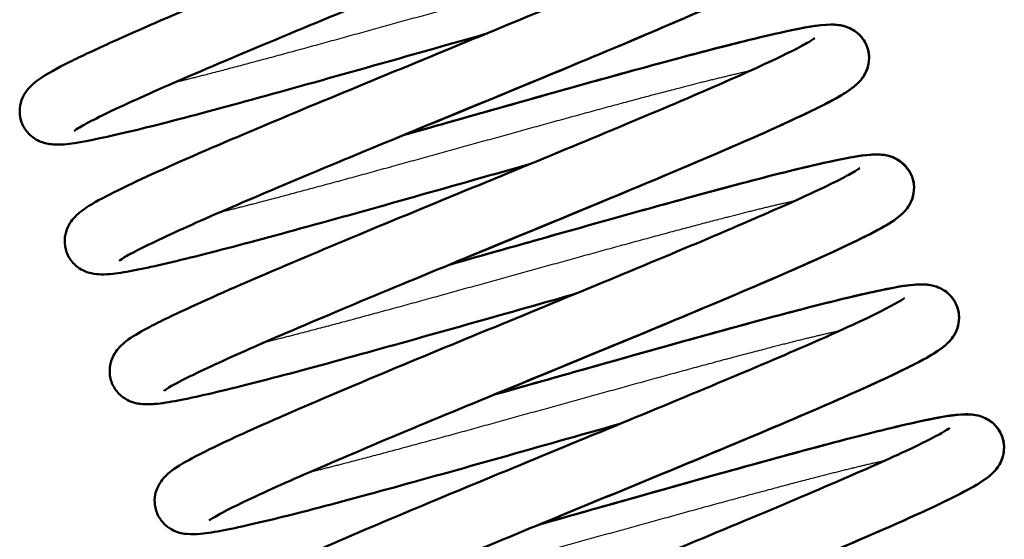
# Model space of a CAD drawing. Header units: millimetres. Extents: x 196 to 2279, y -1387 to 2348.
# Tile 38 of 82: x 1435 to 1485, y -978 to -951. Entities that reach past the tile are written whole.
import ezdxf

# ---------------------------------------------------------------- set-up
doc = ezdxf.new("R2010")
doc.units = ezdxf.units.MM
doc.header["$LTSCALE"] = 0.75
doc.layers.add('Visible', color=7, linetype='Continuous', lineweight=50)
doc.layers.add('Visible Narrow', color=7, linetype='Continuous', lineweight=25)

msp = doc.modelspace()

# ---------------------------------------------------------------- linework, layer by layer
at = {"layer": 'Visible'}
for points, knots in [([(1460.195, -940.558, 62.499), (1460.233, -940.547, 62.517), (1460.272, -940.536, 62.535), (1462.179, -940.009, 63.436), (1463.929, -939.533, 64.653), (1466.959, -938.745, 67.57), (1468.269, -938.427, 69.316), (1470.313, -937.988, 73.118), (1470.984, -937.846, 75.228), (1471.802, -937.869, 77.629), (1471.921, -937.877, 77.957), (1472.167, -937.92, 78.509), (1472.286, -937.948, 78.739), (1472.535, -938.043, 79.136), (1472.663, -938.105, 79.308), (1472.963, -938.31, 79.674), (1473.136, -938.479, 79.859), (1473.375, -938.858, 80.174), (1473.455, -939.062, 80.312), (1473.531, -939.473, 80.597), (1473.528, -939.683, 80.747), (1473.46, -940.059, 81.079), (1473.395, -940.227, 81.266), (1473.249, -940.507, 81.686), (1473.166, -940.619, 81.924), (1472.982, -940.838, 82.518), (1472.883, -940.928, 82.883), (1472.556, -941.201, 84.127), (1472.332, -941.344, 85.018), (1471.243, -941.985, 88.504), (1469.979, -942.585, 91.024), (1466.86, -943.982, 94.877), (1465.094, -944.737, 96.393), (1461.411, -946.288, 98.509), (1459.475, -947.09, 99.208), (1455.565, -948.703, 99.88), (1453.542, -949.537, 99.865), (1449.67, -951.134, 99.142), (1447.771, -951.922, 98.426), (1444.351, -953.364, 96.403), (1442.782, -954.034, 95.071), (1440.196, -955.184, 91.981), (1439.127, -955.684, 90.192), (1438.061, -956.226, 87.368), (1437.789, -956.377, 86.424), (1437.483, -956.564, 84.766), (1437.4, -956.625, 84.051), (1437.4, -956.625, 83.34)], [10.179414, 10.179414, 10.179414, 10.179414, 10.192632, 10.192632, 10.831414, 10.831414, 11.476551, 11.476551, 12.133197, 12.133197, 12.237505, 12.237505, 12.31496, 12.31496, 12.381046, 12.381046, 12.469517, 12.469517, 12.545374, 12.545374, 12.62099, 12.62099, 12.697242, 12.697242, 12.778795, 12.778795, 12.894876, 12.894876, 13.173285, 13.173285, 14.007405, 14.007405, 14.718521, 14.718521, 15.363854, 15.363854, 16.003193, 16.003193, 16.639093, 16.639093, 17.271346, 17.271346, 17.896097, 17.896097, 18.191528, 18.191528, 18.404838, 18.404838, 18.404838, 18.404838]), ([(1458.429, -951.675, 61.001), (1456.784, -952.139, 60.748), (1455.095, -952.617, 60.72), (1451.424, -953.654, 61.169), (1449.412, -954.222, 61.771), (1445.709, -955.243, 63.589), (1443.975, -955.714, 64.834), (1440.985, -956.488, 67.799), (1439.699, -956.797, 69.565), (1437.705, -957.219, 73.402), (1437.082, -957.362, 75.531), (1436.236, -957.309, 77.885), (1436.123, -957.297, 78.174), (1435.815, -957.23, 78.812), (1435.592, -957.16, 79.157), (1435.262, -956.94, 79.562), (1435.166, -956.861, 79.672), (1434.934, -956.619, 79.942), (1434.808, -956.43, 80.094), (1434.651, -956.028, 80.382), (1434.612, -955.814, 80.522), (1434.613, -955.409, 80.824), (1434.652, -955.215, 80.99), (1434.769, -954.884, 81.362), (1434.846, -954.746, 81.572), (1435.01, -954.506, 82.057), (1435.097, -954.411, 82.339), (1435.322, -954.187, 83.137), (1435.453, -954.088, 83.663), (1436.004, -953.698, 85.76), (1436.505, -953.427, 87.326), (1437.795, -952.784, 90.121), (1438.535, -952.436, 91.388), (1440.704, -951.454, 94.28), (1442.314, -950.76, 95.799), (1445.797, -949.285, 98.079), (1447.703, -948.489, 98.896), (1451.586, -946.888, 99.799), (1453.609, -946.054, 99.903), (1457.513, -944.444, 99.407), (1459.446, -943.646, 98.804), (1462.966, -942.169, 96.984), (1464.604, -941.474, 95.747), (1467.351, -940.269, 92.812), (1468.506, -939.739, 91.082), (1469.747, -939.128, 88.31), (1470.078, -938.956, 87.362), (1470.535, -938.697, 85.532), (1470.685, -938.597, 84.645), (1470.73, -938.563, 83.616), (1470.733, -938.561, 83.478), (1470.733, -938.561, 83.34)], [253.091307, 253.091307, 253.091307, 253.091307, 253.607786, 253.607786, 254.243772, 254.243772, 254.88273, 254.88273, 255.52827, 255.52827, 256.186162, 256.186162, 256.278973, 256.278973, 256.399578, 256.399578, 256.448851, 256.448851, 256.528711, 256.528711, 256.604446, 256.604446, 256.680266, 256.680266, 256.757691, 256.757691, 256.849994, 256.849994, 257.015068, 257.015068, 257.510875, 257.510875, 257.958315, 257.958315, 258.63464, 258.63464, 259.283367, 259.283367, 259.923289, 259.923289, 260.559127, 260.559127, 261.191939, 261.191939, 261.818316, 261.818316, 262.121451, 262.121451, 262.389395, 262.389395, 262.430583, 262.430583, 262.430583, 262.430583]), ([(1452.014, -950.167, 61.001), (1453.667, -949.7, 60.746), (1455.364, -949.221, 60.72), (1459.042, -948.182, 61.176), (1461.053, -947.614, 61.781), (1464.754, -946.594, 63.605), (1466.486, -946.123, 64.852), (1469.472, -945.351, 67.822), (1470.755, -945.043, 69.59), (1472.745, -944.622, 73.43), (1473.362, -944.479, 75.561), (1474.212, -944.536, 77.91), (1474.324, -944.548, 78.194), (1474.627, -944.615, 78.818), (1474.845, -944.685, 79.155), (1475.168, -944.898, 79.554), (1475.265, -944.976, 79.664), (1475.498, -945.216, 79.935), (1475.625, -945.405, 80.087), (1475.785, -945.806, 80.375), (1475.825, -946.02, 80.516), (1475.826, -946.425, 80.817), (1475.788, -946.621, 80.982), (1475.672, -946.953, 81.352), (1475.595, -947.091, 81.562), (1475.432, -947.332, 82.045), (1475.345, -947.428, 82.325), (1475.122, -947.651, 83.113), (1474.993, -947.75, 83.633), (1474.45, -948.135, 85.702), (1473.96, -948.402, 87.248), (1472.687, -949.038, 90.04), (1471.947, -949.387, 91.321), (1469.752, -950.382, 94.27), (1468.103, -951.093, 95.824), (1464.573, -952.588, 98.113), (1462.665, -953.383, 98.921), (1458.781, -954.985, 99.807), (1456.758, -955.819, 99.902), (1452.856, -957.429, 99.389), (1450.925, -958.225, 98.778), (1447.412, -959.7, 96.943), (1445.779, -960.394, 95.7), (1443.043, -961.594, 92.753), (1441.895, -962.122, 91.018), (1440.664, -962.729, 88.241), (1440.338, -962.899, 87.292), (1439.891, -963.154, 85.464), (1439.745, -963.252, 84.58), (1439.707, -963.281, 83.575), (1439.705, -963.283, 83.458), (1439.705, -963.283, 83.34)], [21.581627, 21.581627, 21.581627, 21.581627, 22.100466, 22.100466, 22.736451, 22.736451, 23.375427, 23.375427, 24.021008, 24.021008, 24.679032, 24.679032, 24.770442, 24.770442, 24.888129, 24.888129, 24.937386, 24.937386, 25.017331, 25.017331, 25.09307, 25.09307, 25.168873, 25.168873, 25.246234, 25.246234, 25.338049, 25.338049, 25.500966, 25.500966, 25.99019, 25.99019, 26.440998, 26.440998, 27.132571, 27.132571, 27.780657, 27.780657, 28.420552, 28.420552, 29.056394, 29.056394, 29.689166, 29.689166, 30.315431, 30.315431, 30.618375, 30.618375, 30.885162, 30.885162, 30.92017, 30.92017, 30.92017, 30.92017]), ([(1460.737, -958.331, 61.003), (1459.791, -958.598, 60.856), (1458.835, -958.869, 60.783), (1455.852, -959.712, 60.795), (1453.794, -960.296, 61.155), (1449.929, -961.376, 62.522), (1448.073, -961.885, 63.552), (1444.809, -962.76, 66.141), (1443.352, -963.13, 67.728), (1440.983, -963.683, 71.29), (1440.073, -963.872, 73.31), (1439.176, -963.969, 75.973), (1438.991, -963.982, 76.576), (1438.64, -963.977, 77.623), (1438.48, -963.969, 78.073), (1438.168, -963.897, 78.706), (1438.051, -963.862, 78.91), (1437.82, -963.759, 79.249), (1437.708, -963.697, 79.392), (1437.434, -963.495, 79.72), (1437.271, -963.326, 79.895), (1437.045, -962.947, 80.202), (1436.97, -962.741, 80.34), (1436.905, -962.33, 80.626), (1436.914, -962.121, 80.778), (1436.99, -961.75, 81.114), (1437.057, -961.586, 81.304), (1437.206, -961.312, 81.732), (1437.288, -961.203, 81.975), (1437.476, -960.986, 82.588), (1437.578, -960.895, 82.968), (1437.927, -960.609, 84.307), (1438.176, -960.455, 85.276), (1438.925, -960.025, 87.573), (1439.479, -959.745, 88.89), (1441.343, -958.853, 92.306), (1442.956, -958.134, 94.271), (1446.423, -956.65, 97.121), (1448.251, -955.88, 98.155), (1452.035, -954.308, 99.485), (1454.036, -953.486, 99.814), (1457.971, -951.863, 99.757), (1459.958, -951.047, 99.373), (1463.645, -949.513, 97.952), (1465.394, -948.775, 96.902), (1468.435, -947.469, 94.283), (1469.762, -946.879, 92.675), (1471.789, -945.927, 89.162), (1472.543, -945.537, 87.206), (1472.975, -945.266, 84.579), (1473.038, -945.218, 83.958), (1473.038, -945.218, 83.34)], [240.578516, 240.578516, 240.578516, 240.578516, 240.874603, 240.874603, 241.508631, 241.508631, 242.146477, 242.146477, 242.785976, 242.785976, 243.440306, 243.440306, 243.629516, 243.629516, 243.771668, 243.771668, 243.842169, 243.842169, 243.89883, 243.89883, 243.984075, 243.984075, 244.059972, 244.059972, 244.135568, 244.135568, 244.211904, 244.211904, 244.294399, 244.294399, 244.415092, 244.415092, 244.718225, 244.718225, 245.151167, 245.151167, 245.916085, 245.916085, 246.569178, 246.569178, 247.208508, 247.208508, 247.846184, 247.846184, 248.479996, 248.479996, 249.112283, 249.112283, 249.729856, 249.729856, 249.915085, 249.915085, 249.915085, 249.915085]), ([(1475.305, -947.467, -78.106), (1475.2, -947.578, -77.746), (1475.104, -947.659, -77.374), (1474.708, -947.969, -75.847), (1474.393, -948.154, -74.683), (1473.462, -948.661, -72.116), (1472.799, -948.984, -70.721), (1470.755, -949.938, -67.441), (1469.142, -950.647, -65.668), (1465.671, -952.126, -63.054), (1463.812, -952.906, -62.105), (1459.986, -954.49, -60.942), (1457.976, -955.317, -60.701), (1455.444, -956.361, -60.848), (1454.878, -956.594, -60.911), (1454.315, -956.826, -61.002)], [25.32051, 25.32051, 25.32051, 25.32051, 25.437858, 25.437858, 25.802738, 25.802738, 26.271012, 26.271012, 26.996932, 26.996932, 27.647806, 27.647806, 28.286979, 28.286979, 28.470594, 28.470594, 28.470594, 28.470594]), ([(1454.318, -956.826, 61.001), (1455.795, -956.408, 60.773), (1457.305, -955.982, 60.727), (1460.813, -954.99, 61.057), (1462.837, -954.418, 61.6), (1466.581, -953.381, 63.311), (1468.346, -952.9, 64.505), (1471.409, -952.1, 67.383), (1472.739, -951.776, 69.11), (1474.823, -951.322, 72.884), (1475.531, -951.178, 74.979), (1476.446, -951.18, 77.747), (1476.701, -951.174, 78.461), (1477.274, -951.417, 79.322), (1477.484, -951.545, 79.565), (1477.808, -951.881, 79.941), (1477.934, -952.07, 80.093), (1478.092, -952.472, 80.381), (1478.131, -952.685, 80.521), (1478.13, -953.09, 80.823), (1478.091, -953.285, 80.989), (1477.974, -953.616, 81.36), (1477.897, -953.754, 81.57), (1477.733, -953.994, 82.055), (1477.646, -954.09, 82.337), (1477.422, -954.313, 83.132), (1477.291, -954.412, 83.657), (1476.742, -954.801, 85.749), (1476.243, -955.072, 87.311), (1474.957, -955.713, 90.104), (1474.217, -956.061, 91.374), (1472.022, -957.056, 94.306), (1470.371, -957.767, 95.854), (1466.838, -959.262, 98.133), (1464.928, -960.058, 98.936), (1461.043, -961.66, 99.811), (1459.02, -962.495, 99.901), (1455.119, -964.104, 99.379), (1453.189, -964.9, 98.763), (1449.68, -966.374, 96.919), (1448.05, -967.066, 95.671), (1445.321, -968.264, 92.717), (1444.177, -968.791, 90.98), (1442.953, -969.394, 88.2), (1442.63, -969.564, 87.25), (1442.188, -969.817, 85.423), (1442.045, -969.914, 84.541), (1442.012, -969.939, 83.55), (1442.01, -969.941, 83.445), (1442.01, -969.941, 83.34)], [34.096043, 34.096043, 34.096043, 34.096043, 34.559223, 34.559223, 35.194116, 35.194116, 35.832801, 35.832801, 36.477617, 36.477617, 37.133311, 37.133311, 37.352118, 37.352118, 37.452003, 37.452003, 37.531847, 37.531847, 37.607586, 37.607586, 37.683402, 37.683402, 37.760815, 37.760815, 37.853022, 37.853022, 38.017674, 38.017674, 38.512191, 38.512191, 38.960132, 38.960132, 39.650862, 39.650862, 40.298862, 40.298862, 40.93873, 40.93873, 41.574574, 41.574574, 42.207323, 42.207323, 42.83352, 42.83352, 43.136346, 43.136346, 43.402422, 43.402422, 43.433758, 43.433758, 43.433758, 43.433758]), ([(1454.317, -956.826, -99.573), (1455.748, -956.422, -99.794), (1457.209, -956.009, -99.844), (1460.673, -955.03, -99.546), (1462.7, -954.456, -99.018), (1466.456, -953.416, -97.338), (1468.229, -952.932, -96.157), (1471.312, -952.125, -93.303), (1472.654, -951.796, -91.587), (1474.762, -951.334, -87.83), (1475.491, -951.187, -85.743), (1476.365, -951.178, -83.065), (1476.569, -951.178, -82.455), (1476.976, -951.292, -81.698), (1477.101, -951.337, -81.503), (1477.328, -951.458, -81.196), (1477.428, -951.522, -81.076), (1477.681, -951.731, -80.78), (1477.83, -951.906, -80.615), (1478.034, -952.291, -80.317), (1478.098, -952.5, -80.179), (1478.124, -952.738, -80.012), (1478.127, -952.769, -79.989), (1478.128, -952.8, -79.967)], [34.090849, 34.090849, 34.090849, 34.090849, 34.539513, 34.539513, 35.174338, 35.174338, 35.812943, 35.812943, 36.457571, 36.457571, 37.112727, 37.112727, 37.302771, 37.302771, 37.37265, 37.37265, 37.422875, 37.422875, 37.505344, 37.505344, 37.581188, 37.581188, 37.592737, 37.592737, 37.592737, 37.592737]), ([(1463.034, -964.992, 61), (1462.99, -965.004, 60.993), (1462.945, -965.017, 60.986), (1460.891, -965.597, 60.684), (1458.809, -966.185, 60.732), (1454.808, -967.316, 61.506), (1452.838, -967.867, 62.245), (1449.255, -968.847, 64.316), (1447.601, -969.291, 65.677), (1444.795, -969.998, 68.845), (1443.627, -970.27, 70.702), (1442.274, -970.528, 73.685), (1441.886, -970.589, 74.747), (1441.303, -970.639, 76.528), (1441.093, -970.651, 77.247), (1440.655, -970.601, 78.359), (1440.454, -970.568, 78.772), (1440.081, -970.395, 79.309), (1439.943, -970.313, 79.477), (1439.656, -970.07, 79.812), (1439.508, -969.892, 79.976), (1439.309, -969.503, 80.273), (1439.248, -969.293, 80.412), (1439.21, -968.882, 80.703), (1439.231, -968.678, 80.859), (1439.325, -968.322, 81.209), (1439.397, -968.169, 81.407), (1439.553, -967.909, 81.855), (1439.636, -967.807, 82.111), (1439.836, -967.59, 82.784), (1439.947, -967.497, 83.211), (1440.373, -967.167, 84.859), (1440.712, -966.971, 86.086), (1441.701, -966.441, 88.719), (1442.39, -966.107, 90.121), (1444.478, -965.138, 93.357), (1446.096, -964.431, 95.084), (1449.574, -962.95, 97.634), (1451.443, -962.167, 98.558), (1455.28, -960.579, 99.67), (1457.293, -959.751, 99.885), (1461.218, -958.133, 99.605), (1463.182, -957.325, 99.109), (1466.789, -955.817, 97.481), (1468.485, -955.1, 96.336), (1471.375, -953.847, 93.553), (1472.614, -953.287, 91.887), (1473.996, -952.624, 89.181), (1474.38, -952.432, 88.25), (1474.952, -952.127, 86.409), (1475.159, -952.003, 85.497), (1475.314, -951.898, 84.166), (1475.342, -951.876, 83.752), (1475.342, -951.876, 83.34)], [228.063866, 228.063866, 228.063866, 228.063866, 228.077818, 228.077818, 228.710535, 228.710535, 229.346461, 229.346461, 229.986241, 229.986241, 230.633798, 230.633798, 230.972105, 230.972105, 231.196148, 231.196148, 231.330791, 231.330791, 231.399137, 231.399137, 231.481877, 231.481877, 231.557642, 231.557642, 231.633265, 231.633265, 231.709892, 231.709892, 231.795425, 231.795425, 231.930303, 231.930303, 232.315436, 232.315436, 232.788952, 232.788952, 233.506805, 233.506805, 234.157101, 234.157101, 234.796229, 234.796229, 235.43346, 235.43346, 236.066739, 236.066739, 236.694447, 236.694447, 236.999668, 236.999668, 237.279938, 237.279938, 237.403063, 237.403063, 237.403063, 237.403063]), ([(1478.115, -953.112, -79.725), (1478.106, -953.176, -79.672), (1478.094, -953.237, -79.618), (1478.034, -953.476, -79.387), (1477.963, -953.632, -79.191), (1477.842, -953.839, -78.842), (1477.793, -953.909, -78.696), (1477.745, -953.97, -78.546)], [37.6320637, 37.6320637, 37.6320637, 37.6320637, 37.6567936, 37.6567936, 37.7333435, 37.7333435, 37.7838813, 37.7838813, 37.7838813, 37.7838813]), ([(1477.608, -954.127, -78.1), (1477.504, -954.236, -77.743), (1477.408, -954.317, -77.374), (1477.014, -954.626, -75.852), (1476.7, -954.81, -74.69), (1475.771, -955.316, -72.126), (1475.109, -955.64, -70.731), (1473.067, -956.593, -67.449), (1471.454, -957.302, -65.675), (1467.984, -958.78, -63.059), (1466.124, -959.561, -62.108), (1462.299, -961.145, -60.944), (1460.289, -961.971, -60.701), (1457.754, -963.017, -60.847), (1457.186, -963.251, -60.91), (1456.62, -963.484, -61.002)], [37.832977, 37.832977, 37.832977, 37.832977, 37.949477, 37.949477, 38.313615, 38.313615, 38.781633, 38.781633, 39.507883, 39.507883, 40.15878, 40.15878, 40.797954, 40.797954, 40.982428, 40.982428, 40.982428, 40.982428]), ([(1456.623, -963.483, 61.001), (1458.114, -963.062, 60.771), (1459.639, -962.631, 60.727), (1463.161, -961.636, 61.066), (1465.183, -961.064, 61.614), (1468.924, -960.029, 63.333), (1470.686, -959.549, 64.532), (1473.744, -958.751, 67.417), (1475.07, -958.427, 69.148), (1477.146, -957.976, 72.927), (1477.848, -957.833, 75.025), (1478.766, -957.839, 77.789), (1479.025, -957.834, 78.501), (1479.789, -958.171, 79.628), (1480.276, -958.638, 80.038), (1480.49, -959.612, 80.711), (1480.381, -960.066, 81.059), (1480.12, -960.56, 81.809), (1479.996, -960.701, 82.182), (1479.77, -960.93, 82.974), (1479.661, -961.018, 83.4), (1479.221, -961.348, 85.101), (1478.854, -961.557, 86.379), (1477.794, -962.115, 89.074), (1477.066, -962.464, 90.488), (1474.91, -963.456, 93.67), (1473.282, -964.164, 95.337), (1469.787, -965.65, 97.799), (1467.905, -966.437, 98.685), (1464.052, -968.029, 99.721), (1462.036, -968.859, 99.897), (1458.118, -970.475, 99.54), (1456.163, -971.28, 99.006), (1452.584, -972.778, 97.309), (1450.909, -973.487, 96.131), (1448.069, -974.723, 93.293), (1446.86, -975.272, 91.603), (1445.527, -975.917, 88.873), (1445.161, -976.102, 87.935), (1444.63, -976.392, 86.096), (1444.443, -976.507, 85.191), (1444.331, -976.586, 83.966), (1444.314, -976.599, 83.653), (1444.314, -976.599, 83.34)], [46.609662, 46.609662, 46.609662, 46.609662, 47.077299, 47.077299, 47.712213, 47.712213, 48.350923, 48.350923, 48.995796, 48.995796, 49.651661, 49.651661, 49.869719, 49.869719, 50.072315, 50.072315, 50.230713, 50.230713, 50.353086, 50.353086, 50.487192, 50.487192, 50.889379, 50.889379, 51.371812, 51.371812, 52.08017, 52.08017, 52.72965, 52.72965, 53.368716, 53.368716, 54.005794, 54.005794, 54.638895, 54.638895, 55.266152, 55.266152, 55.570701, 55.570701, 55.847057, 55.847057, 55.940223, 55.940223, 55.940223, 55.940223]), ([(1456.621, -963.484, -99.573), (1458.051, -963.08, -99.793), (1459.511, -962.667, -99.844), (1462.974, -961.689, -99.547), (1465.001, -961.115, -99.02), (1468.758, -960.074, -97.34), (1470.531, -959.591, -96.159), (1473.614, -958.783, -93.307), (1474.956, -958.454, -91.59), (1477.065, -957.992, -87.834), (1477.794, -957.846, -85.748), (1478.669, -957.836, -83.069), (1478.872, -957.836, -82.457), (1479.28, -957.95, -81.7), (1479.405, -957.995, -81.504), (1479.633, -958.115, -81.196), (1479.732, -958.18, -81.076), (1479.986, -958.389, -80.779), (1480.135, -958.564, -80.615), (1480.339, -958.949, -80.317), (1480.403, -959.158, -80.179), (1480.448, -959.569, -79.889), (1480.429, -959.775, -79.733), (1480.339, -960.134, -79.387), (1480.268, -960.29, -79.191), (1480.114, -960.552, -78.748), (1480.03, -960.656, -78.495), (1479.834, -960.873, -77.836), (1479.725, -960.965, -77.42), (1479.318, -961.284, -75.851), (1479.004, -961.468, -74.689), (1478.074, -961.975, -72.124), (1477.413, -962.298, -70.729), (1475.37, -963.252, -67.448), (1473.757, -963.96, -65.673), (1470.287, -965.439, -63.058), (1468.427, -966.219, -62.107), (1464.602, -967.803, -60.944), (1462.592, -968.63, -60.701), (1460.057, -969.675, -60.848), (1459.488, -969.91, -60.91), (1458.922, -970.143, -61.002)], [46.602725, 46.602725, 46.602725, 46.602725, 47.050973, 47.050973, 47.685796, 47.685796, 48.324398, 48.324398, 48.969022, 48.969022, 49.624163, 49.624163, 49.814416, 49.814416, 49.884524, 49.884524, 49.934779, 49.934779, 50.017246, 50.017246, 50.093089, 50.093089, 50.168695, 50.168695, 50.245245, 50.245245, 50.330017, 50.330017, 50.46141, 50.46141, 50.8257, 50.8257, 51.293772, 51.293772, 52.019954, 52.019954, 52.670846, 52.670846, 53.310019, 53.310019, 53.49466, 53.49466, 53.49466, 53.49466]), ([(1465.341, -971.649, 61), (1465.332, -971.651, 60.999), (1465.324, -971.654, 60.998), (1463.308, -972.223, 60.689), (1461.225, -972.812, 60.723), (1457.22, -973.943, 61.473), (1455.246, -974.496, 62.199), (1451.652, -975.48, 64.248), (1449.99, -975.927, 65.599), (1447.167, -976.64, 68.75), (1445.99, -976.915, 70.6), (1444.623, -977.178, 73.573), (1444.231, -977.241, 74.631), (1443.65, -977.294, 76.395), (1443.443, -977.307, 77.099), (1443.005, -977.268, 78.263), (1442.783, -977.239, 78.741), (1442.367, -977.043, 79.334), (1442.222, -976.954, 79.508), (1441.933, -976.697, 79.844), (1441.79, -976.516, 80.005), (1441.601, -976.124, 80.299), (1441.545, -975.913, 80.437), (1441.516, -975.503, 80.731), (1441.542, -975.301, 80.889), (1441.642, -974.95, 81.244), (1441.715, -974.801, 81.444), (1441.873, -974.546, 81.9), (1441.957, -974.446, 82.162), (1442.162, -974.228, 82.859), (1442.276, -974.134, 83.307), (1442.738, -973.785, 85.09), (1443.121, -973.568, 86.431), (1444.208, -972.998, 89.156), (1444.93, -972.652, 90.545), (1447.077, -971.666, 93.698), (1448.704, -970.958, 95.358), (1452.199, -969.473, 97.812), (1454.082, -968.685, 98.695), (1457.936, -967.093, 99.725), (1459.952, -966.263, 99.898), (1463.87, -964.647, 99.535), (1465.824, -963.842, 98.997), (1469.4, -962.346, 97.295), (1471.074, -961.637, 96.114), (1473.91, -960.402, 93.271), (1475.116, -959.854, 91.58), (1476.445, -959.211, 88.848), (1476.809, -959.026, 87.91), (1477.337, -958.738, 86.07), (1477.522, -958.623, 85.166), (1477.632, -958.546, 83.95), (1477.647, -958.534, 83.645), (1477.647, -958.534, 83.34)], [215.548618, 215.548618, 215.548618, 215.548618, 215.551272, 215.551272, 216.183931, 216.183931, 216.819863, 216.819863, 217.459569, 217.459569, 218.106928, 218.106928, 218.444492, 218.444492, 218.664348, 218.664348, 218.817624, 218.817624, 218.889379, 218.889379, 218.971275, 218.971275, 219.047027, 219.047027, 219.12268, 219.12268, 219.199446, 219.199446, 219.286308, 219.286308, 219.427192, 219.427192, 219.848619, 219.848619, 220.323756, 220.323756, 221.030608, 221.030608, 221.68005, 221.68005, 222.319109, 222.319109, 222.956175, 222.956175, 223.589261, 223.589261, 224.216481, 224.216481, 224.520973, 224.520973, 224.796994, 224.796994, 224.88791, 224.88791, 224.88791, 224.88791]), ([(1458.924, -970.143, 61.002), (1460.284, -969.758, 60.792), (1461.671, -969.366, 60.735), (1465.065, -968.407, 60.986), (1467.098, -967.831, 61.489), (1470.872, -966.784, 63.124), (1472.657, -966.297, 64.284), (1475.77, -965.479, 67.099), (1477.13, -965.143, 68.799), (1479.276, -964.668, 72.528), (1480.034, -964.517, 74.603), (1480.925, -964.491, 77.364), (1481.145, -964.483, 78.064), (1481.602, -964.613, 78.903), (1481.734, -964.662, 79.107), (1481.967, -964.792, 79.415), (1482.065, -964.858, 79.532), (1482.313, -965.071, 79.82), (1482.458, -965.248, 79.983), (1482.655, -965.636, 80.278), (1482.715, -965.847, 80.416), (1482.752, -966.257, 80.708), (1482.729, -966.461, 80.865), (1482.634, -966.816, 81.215), (1482.562, -966.969, 81.413), (1482.406, -967.227, 81.863), (1482.322, -967.33, 82.12), (1482.122, -967.547, 82.797), (1482.01, -967.639, 83.228), (1481.578, -967.973, 84.899), (1481.232, -968.172, 86.146), (1480.226, -968.71, 88.798), (1479.53, -969.046, 90.199), (1477.429, -970.019, 93.421), (1475.81, -970.726, 95.135), (1472.329, -972.208, 97.668), (1470.457, -972.992, 98.584), (1466.617, -974.58, 99.681), (1464.603, -975.408, 99.888), (1460.68, -977.027, 99.593), (1458.717, -977.834, 99.089), (1455.116, -979.34, 97.447), (1453.424, -980.055, 96.296), (1450.544, -981.305, 93.502), (1449.311, -981.863, 91.831), (1447.939, -982.522, 89.12), (1447.558, -982.712, 88.188), (1446.995, -983.015, 86.347), (1446.792, -983.137, 85.436), (1446.645, -983.236, 84.126), (1446.619, -983.257, 83.732), (1446.619, -983.257, 83.34)], [59.11578, 59.11578, 59.11578, 59.11578, 59.54204, 59.54204, 60.176756, 60.176756, 60.815239, 60.815239, 61.459587, 61.459587, 62.113955, 62.113955, 62.330005, 62.330005, 62.403207, 62.403207, 62.452371, 62.452371, 62.534205, 62.534205, 62.610027, 62.610027, 62.68565, 62.68565, 62.7623, 62.7623, 62.848063, 62.848063, 62.983985, 62.983985, 63.375407, 63.375407, 63.849894, 63.849894, 64.565557, 64.565557, 65.215689, 65.215689, 65.854804, 65.854804, 66.492005, 66.492005, 67.125249, 67.125249, 67.752869, 67.752869, 68.057962, 68.057962, 68.337489, 68.337489, 68.454491, 68.454491, 68.454491, 68.454491]), ([(1458.925, -970.142, -99.573), (1460.356, -969.738, -99.793), (1461.816, -969.325, -99.844), (1465.279, -968.347, -99.547), (1467.306, -967.773, -99.019), (1471.063, -966.732, -97.339), (1472.836, -966.248, -96.159), (1475.919, -965.441, -93.306), (1477.261, -965.112, -91.589), (1479.37, -964.65, -87.833), (1480.099, -964.503, -85.747), (1480.974, -964.494, -83.068), (1481.177, -964.494, -82.457), (1481.585, -964.608, -81.699), (1481.71, -964.652, -81.504), (1481.937, -964.773, -81.196), (1482.037, -964.837, -81.076), (1482.29, -965.047, -80.779), (1482.44, -965.222, -80.615), (1482.644, -965.607, -80.317), (1482.708, -965.816, -80.179), (1482.752, -966.227, -79.889), (1482.734, -966.432, -79.733), (1482.644, -966.792, -79.387), (1482.573, -966.948, -79.191), (1482.419, -967.21, -78.748), (1482.335, -967.314, -78.495), (1482.138, -967.531, -77.837), (1482.03, -967.623, -77.42), (1481.623, -967.941, -75.851), (1481.309, -968.126, -74.689), (1480.379, -968.632, -72.124), (1479.717, -968.956, -70.729), (1477.675, -969.909, -67.448), (1476.062, -970.618, -65.674), (1472.592, -972.097, -63.058), (1470.732, -972.877, -62.108), (1466.907, -974.461, -60.944), (1464.897, -975.288, -60.701), (1462.363, -976.333, -60.848), (1461.795, -976.567, -60.91), (1461.231, -976.799, -61.002)], [59.114526, 59.114526, 59.114526, 59.114526, 59.562939, 59.562939, 60.197762, 60.197762, 60.836365, 60.836365, 61.480989, 61.480989, 62.136133, 62.136133, 62.326344, 62.326344, 62.396405, 62.396405, 62.446653, 62.446653, 62.529121, 62.529121, 62.604964, 62.604964, 62.68057, 62.68057, 62.75712, 62.75712, 62.841891, 62.841891, 62.973279, 62.973279, 63.337537, 63.337537, 63.805598, 63.805598, 64.531794, 64.531794, 65.182687, 65.182687, 65.821861, 65.821861, 66.006107, 66.006107, 66.006107, 66.006107]), ([(1467.647, -978.306, 61.002), (1466.338, -978.676, 60.8), (1465.005, -979.053, 60.74), (1461.66, -979.998, 60.958), (1459.624, -980.575, 61.444), (1455.838, -981.626, 63.046), (1454.044, -982.116, 64.19), (1450.91, -982.942, 66.979), (1449.537, -983.282, 68.667), (1447.364, -983.767, 72.376), (1446.586, -983.921, 74.443), (1445.702, -983.958, 77.192), (1445.492, -983.966, 77.878), (1445.055, -983.864, 78.76), (1444.909, -983.818, 79.003), (1444.65, -983.685, 79.358), (1444.544, -983.618, 79.487), (1444.284, -983.405, 79.792), (1444.134, -983.23, 79.957), (1443.928, -982.845, 80.255), (1443.864, -982.635, 80.393), (1443.819, -982.224, 80.683), (1443.837, -982.019, 80.838), (1443.926, -981.659, 81.184), (1443.997, -981.503, 81.38), (1444.151, -981.24, 81.823), (1444.235, -981.136, 82.075), (1444.431, -980.919, 82.732), (1444.539, -980.827, 83.146), (1444.943, -980.51, 84.706), (1445.255, -980.327, 85.86), (1446.177, -979.824, 88.415), (1446.835, -979.502, 89.809), (1448.871, -978.55, 93.095), (1450.483, -977.842, 94.876), (1453.953, -976.363, 97.501), (1455.811, -975.583, 98.454), (1459.634, -974, 99.625), (1461.644, -973.173, 99.871), (1465.573, -971.553, 99.651), (1467.544, -970.743, 99.185), (1471.174, -969.227, 97.613), (1472.885, -968.504, 96.494), (1475.814, -967.238, 93.756), (1477.075, -966.671, 92.108), (1478.973, -965.766, 88.52), (1479.665, -965.39, 86.521), (1479.928, -965.211, 84.099), (1479.952, -965.192, 83.719), (1479.952, -965.192, 83.34)], [203.037074, 203.037074, 203.037074, 203.037074, 203.447328, 203.447328, 204.081964, 204.081964, 204.720363, 204.720363, 205.364518, 205.364518, 206.018358, 206.018358, 206.230835, 206.230835, 206.315408, 206.315408, 206.36884, 206.36884, 206.45151, 206.45151, 206.527346, 206.527346, 206.602951, 206.602951, 206.679491, 206.679491, 206.764165, 206.764165, 206.895109, 206.895109, 207.256736, 207.256736, 207.723862, 207.723862, 208.451243, 208.451243, 209.102217, 209.102217, 209.741397, 209.741397, 210.378748, 210.378748, 211.012168, 211.012168, 211.640213, 211.640213, 212.259666, 212.259666, 212.372878, 212.372878, 212.372878, 212.372878]), ([(1461.232, -976.799, 61), (1461.369, -976.76, 60.979), (1461.507, -976.721, 60.959), (1463.658, -976.114, 60.677), (1465.74, -975.525, 60.756), (1469.73, -974.398, 61.593), (1471.69, -973.851, 62.362), (1475.243, -972.881, 64.488), (1476.879, -972.444, 65.875), (1479.642, -971.752, 69.087), (1480.785, -971.488, 70.962), (1482.105, -971.244, 73.971), (1482.482, -971.188, 75.044), (1483.072, -971.148, 76.871), (1483.291, -971.134, 77.634), (1483.751, -971.222, 78.634), (1483.908, -971.264, 78.914), (1484.192, -971.401, 79.316), (1484.308, -971.47, 79.458), (1484.578, -971.687, 79.776), (1484.731, -971.861, 79.944), (1484.941, -972.245, 80.244), (1485.008, -972.454, 80.382), (1485.057, -972.865, 80.671), (1485.041, -973.071, 80.825), (1484.954, -973.433, 81.169), (1484.884, -973.592, 81.364), (1484.731, -973.857, 81.803), (1484.648, -973.962, 82.053), (1484.454, -974.179, 82.7), (1484.347, -974.27, 83.107), (1483.956, -974.58, 84.614), (1483.66, -974.756, 85.724), (1482.778, -975.242, 88.226), (1482.142, -975.556, 89.609), (1480.142, -976.495, 92.926), (1478.532, -977.204, 94.743), (1475.067, -978.683, 97.415), (1473.215, -979.46, 98.388), (1469.401, -981.041, 99.595), (1467.392, -981.867, 99.861), (1463.462, -983.488, 99.678), (1461.487, -984.3, 99.231), (1457.843, -985.819, 97.694), (1456.123, -986.546, 96.592), (1453.17, -987.82, 93.881), (1451.894, -988.393, 92.245), (1449.965, -989.309, 88.675), (1449.257, -989.689, 86.683), (1448.955, -989.89, 84.211), (1448.924, -989.914, 83.774), (1448.924, -989.914, 83.34)], [71.630213, 71.630213, 71.630213, 71.630213, 71.673436, 71.673436, 72.3063, 72.3063, 72.942207, 72.942207, 73.582175, 73.582175, 74.230257, 74.230257, 74.570614, 74.570614, 74.806439, 74.806439, 74.901864, 74.901864, 74.95978, 74.95978, 75.043121, 75.043121, 75.118951, 75.118951, 75.194551, 75.194551, 75.271042, 75.271042, 75.355206, 75.355206, 75.48379, 75.48379, 75.831558, 75.831558, 76.29286, 76.29286, 77.027058, 77.027058, 77.678484, 77.678484, 78.317697, 78.317697, 78.955123, 78.955123, 79.588632, 79.588632, 80.216878, 80.216878, 80.836748, 80.836748, 80.966432, 80.966432, 80.966432, 80.966432]), ([(1461.229, -976.8, -99.573), (1462.66, -976.396, -99.793), (1464.121, -975.983, -99.844), (1467.584, -975.004, -99.547), (1469.611, -974.43, -99.019), (1473.368, -973.39, -97.339), (1475.141, -972.906, -96.159), (1478.224, -972.099, -93.306), (1479.566, -971.77, -91.59), (1481.675, -971.308, -87.833), (1482.404, -971.161, -85.747), (1483.278, -971.151, -83.068), (1483.482, -971.152, -82.457), (1483.89, -971.265, -81.699), (1484.014, -971.31, -81.504), (1484.242, -971.431, -81.196), (1484.342, -971.495, -81.076), (1484.595, -971.705, -80.779), (1484.744, -971.88, -80.615), (1484.949, -972.264, -80.317), (1485.013, -972.474, -80.179), (1485.057, -972.885, -79.889), (1485.039, -973.09, -79.733), (1484.948, -973.45, -79.387), (1484.877, -973.606, -79.191), (1484.723, -973.868, -78.748), (1484.64, -973.972, -78.495), (1484.443, -974.189, -77.837), (1484.334, -974.281, -77.42), (1483.928, -974.599, -75.851), (1483.613, -974.784, -74.689), (1482.684, -975.29, -72.124), (1482.022, -975.614, -70.729), (1479.98, -976.567, -67.448), (1478.367, -977.276, -65.674), (1474.896, -978.755, -63.058), (1473.037, -979.535, -62.108), (1469.212, -981.119, -60.944), (1467.201, -981.945, -60.701), (1464.665, -982.991, -60.848), (1464.095, -983.226, -60.911), (1463.529, -983.46, -61.003)], [71.626327, 71.626327, 71.626327, 71.626327, 72.074801, 72.074801, 72.709624, 72.709624, 73.348227, 73.348227, 73.992851, 73.992851, 74.647994, 74.647994, 74.838214, 74.838214, 74.908284, 74.908284, 74.958534, 74.958534, 75.041001, 75.041001, 75.116845, 75.116845, 75.192451, 75.192451, 75.269001, 75.269001, 75.353771, 75.353771, 75.48516, 75.48516, 75.849426, 75.849426, 76.317488, 76.317488, 77.043682, 77.043682, 77.694574, 77.694574, 78.333748, 78.333748, 78.518711, 78.518711, 78.518711, 78.518711]), ([(1469.953, -984.964, 61.001), (1468.308, -985.429, 60.748), (1466.619, -985.906, 60.72), (1462.947, -986.943, 61.169), (1460.935, -987.511, 61.771), (1457.232, -988.533, 63.589), (1455.499, -989.004, 64.834), (1452.508, -989.777, 67.799), (1451.223, -990.086, 69.565), (1449.228, -990.508, 73.402), (1448.606, -990.652, 75.531), (1447.759, -990.598, 77.885), (1447.646, -990.586, 78.174), (1447.338, -990.519, 78.812), (1447.115, -990.449, 79.157), (1446.786, -990.229, 79.562), (1446.69, -990.15, 79.672), (1446.457, -989.909, 79.942), (1446.332, -989.719, 80.094), (1446.174, -989.317, 80.382), (1446.135, -989.103, 80.522), (1446.136, -988.698, 80.824), (1446.176, -988.504, 80.99), (1446.293, -988.173, 81.362), (1446.37, -988.036, 81.572), (1446.534, -987.795, 82.057), (1446.621, -987.7, 82.339), (1446.846, -987.477, 83.137), (1446.977, -987.377, 83.663), (1447.528, -986.988, 85.76), (1448.029, -986.716, 87.326), (1449.319, -986.074, 90.12), (1450.059, -985.725, 91.388), (1452.227, -984.743, 94.28), (1453.837, -984.049, 95.799), (1457.32, -982.574, 98.079), (1459.227, -981.778, 98.896), (1463.109, -980.178, 99.799), (1465.132, -979.343, 99.903), (1469.036, -977.733, 99.407), (1470.97, -976.935, 98.804), (1474.489, -975.458, 96.984), (1476.127, -974.763, 95.747), (1478.875, -973.558, 92.812), (1480.029, -973.028, 91.082), (1481.271, -972.417, 88.31), (1481.602, -972.245, 87.362), (1482.058, -971.987, 85.532), (1482.208, -971.886, 84.645), (1482.253, -971.852, 83.616), (1482.257, -971.85, 83.478), (1482.257, -971.85, 83.34)], [190.522275, 190.522275, 190.522275, 190.522275, 191.038759, 191.038759, 191.674746, 191.674746, 192.313703, 192.313703, 192.959244, 192.959244, 193.617136, 193.617136, 193.709945, 193.709945, 193.830544, 193.830544, 193.879816, 193.879816, 193.959676, 193.959676, 194.035411, 194.035411, 194.111231, 194.111231, 194.188657, 194.188657, 194.280958, 194.280958, 194.446028, 194.446028, 194.94182, 194.94182, 195.389268, 195.389268, 196.065595, 196.065595, 196.714322, 196.714322, 197.354245, 197.354245, 197.990082, 197.990082, 198.622895, 198.622895, 199.249272, 199.249272, 199.552407, 199.552407, 199.820353, 199.820353, 199.861551, 199.861551, 199.861551, 199.861551])]:
    msp.add_open_spline(points, degree=3, knots=knots, dxfattribs=at)
at = {"layer": 'Visible Narrow'}
for points, weights, knots in [([(1469.698, -946.899, 70.498), (1468.149, -947.243, 68.083), (1465.96, -947.813, 66.284), (1462.857, -948.621, 63.736), (1459.009, -949.687, 62.826), (1455.161, -950.753, 61.916), (1451.312, -951.819, 62.826), (1447.464, -952.885, 63.736), (1444.361, -953.692, 66.284), (1443.369, -953.951, 67.099), (1442.499, -954.165, 68.054)], [0.890136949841, 0.883376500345, 0.899406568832, 0.876856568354, 0.899406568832, 0.876856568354, 0.899406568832, 0.876856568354, 0.899406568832, 0.89207075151, 0.889507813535], [-0.0867236, -0.0867236, -0.0867236, -0.08441558, -0.08441558, -0.08116883, -0.08116883, -0.07792208, -0.07792208, -0.07467532, -0.07467532, -0.07361911, -0.07361911, -0.07361911]), ([(1472.003, -953.557, 70.499), (1470.454, -953.901, 68.083), (1468.265, -954.471, 66.284), (1465.162, -955.279, 63.736), (1461.314, -956.345, 62.826), (1457.465, -957.411, 61.916), (1453.617, -958.476, 62.826), (1449.768, -959.542, 63.736), (1446.666, -960.35, 66.284), (1445.673, -960.609, 67.1), (1444.802, -960.823, 68.055)], [0.890138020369, 0.88337523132, 0.899406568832, 0.876856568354, 0.899406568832, 0.876856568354, 0.899406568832, 0.876856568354, 0.899406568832, 0.89206619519, 0.889504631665], [-0.13217832, -0.13217832, -0.13217832, -0.12987013, -0.12987013, -0.12662338, -0.12662338, -0.12337662, -0.12337662, -0.12012987, -0.12012987, -0.119073, -0.119073, -0.119073]), ([(1474.308, -960.215, 70.499), (1472.759, -960.559, 68.083), (1470.569, -961.129, 66.284), (1467.467, -961.937, 63.736), (1463.618, -963.002, 62.826), (1459.77, -964.068, 61.916), (1455.922, -965.134, 62.826), (1452.073, -966.2, 63.736), (1448.971, -967.008, 66.284), (1447.978, -967.266, 67.1), (1447.107, -967.481, 68.055)], [0.890137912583, 0.883375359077, 0.899406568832, 0.876856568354, 0.899406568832, 0.876856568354, 0.899406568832, 0.876856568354, 0.899406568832, 0.892066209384, 0.889504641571], [-0.17763285, -0.17763285, -0.17763285, -0.17532468, -0.17532468, -0.17207792, -0.17207792, -0.16883117, -0.16883117, -0.16558442, -0.16558442, -0.16452755, -0.16452755, -0.16452755]), ([(1476.612, -966.872, 70.499), (1475.063, -967.217, 68.083), (1472.874, -967.787, 66.284), (1469.771, -968.594, 63.736), (1465.923, -969.66, 62.826), (1462.075, -970.726, 61.916), (1458.226, -971.792, 62.826), (1454.378, -972.858, 63.736), (1451.275, -973.666, 66.284), (1450.283, -973.924, 67.1), (1449.412, -974.139, 68.055)], [0.890138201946, 0.88337501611, 0.899406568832, 0.876856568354, 0.899406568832, 0.876856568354, 0.899406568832, 0.876856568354, 0.899406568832, 0.892066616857, 0.889504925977], [-0.22308745, -0.22308745, -0.22308745, -0.22077922, -0.22077922, -0.21753247, -0.21753247, -0.21428571, -0.21428571, -0.21103896, -0.21103896, -0.20998215, -0.20998215, -0.20998215]), ([(1478.917, -973.53, 70.499), (1477.368, -973.875, 68.083), (1475.179, -974.445, 66.284), (1472.076, -975.252, 63.736), (1468.228, -976.318, 62.826), (1464.379, -977.384, 61.916), (1460.531, -978.45, 62.826), (1456.683, -979.516, 63.736), (1453.58, -980.324, 66.284), (1452.587, -980.582, 67.1), (1451.716, -980.796, 68.055)], [0.890138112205, 0.883375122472, 0.899406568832, 0.876856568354, 0.899406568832, 0.876856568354, 0.899406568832, 0.876856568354, 0.899406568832, 0.892066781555, 0.889505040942], [-0.26854198, -0.26854198, -0.26854198, -0.26623377, -0.26623377, -0.26298701, -0.26298701, -0.25974026, -0.25974026, -0.25649351, -0.25649351, -0.25543672, -0.25543672, -0.25543672])]:
    msp.add_rational_spline(points, weights, degree=2, knots=knots, dxfattribs=at)
msp.add_rational_spline([(1437.008, -962.817, -80.287), (1437.007, -962.814, -80.217), (1437.006, -962.81, -80.147)], [1, 0.999624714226, 0.99926066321], degree=2, dxfattribs=at)

doc.saveas('drawing.dxf')
